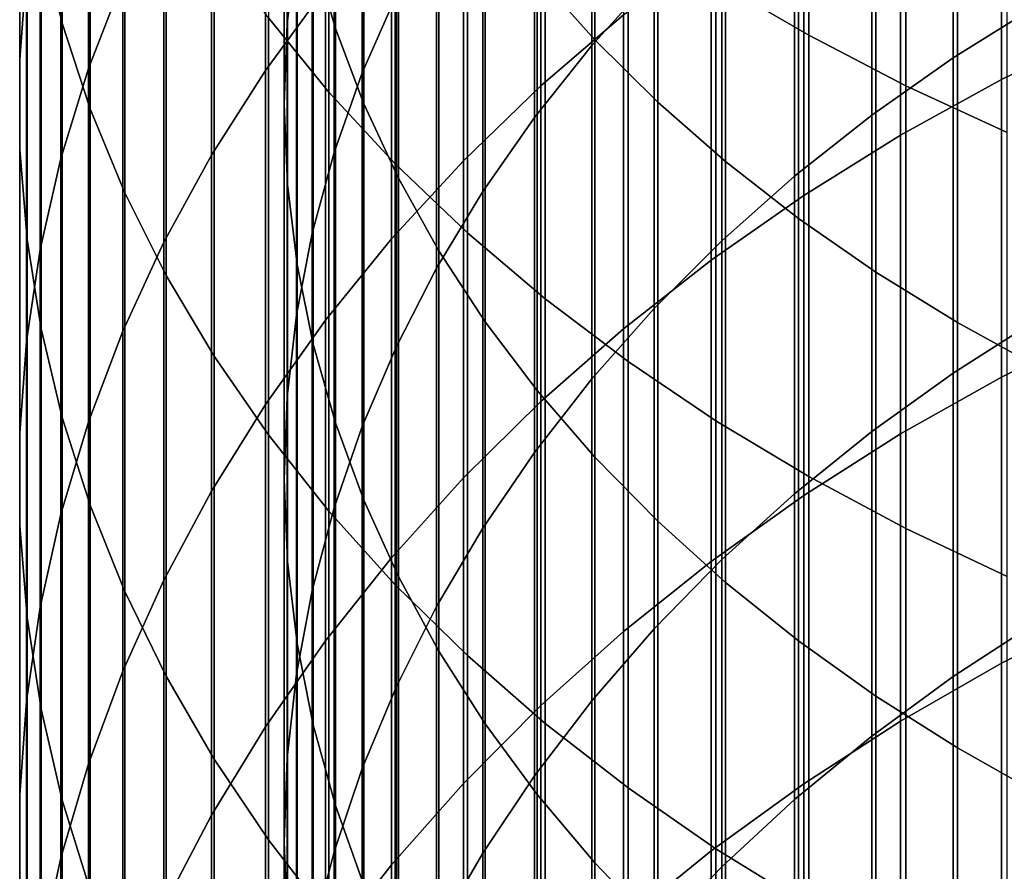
# Model space of a CAD drawing. Header units: metres. Extents: x -28 to 70, y -218 to 28.
# Tile 97 of 256: x -10.5 to -5.67, y -177.35 to -173.17. Entities that reach past the tile are written whole.
import ezdxf

# ---------------------------------------------------------------- set-up
doc = ezdxf.new("R2010")
doc.units = ezdxf.units.M
doc.layers.add('solid_10_261_432_XXX', color=7, linetype='CONTINUOUS')

msp = doc.modelspace()

# ---------------------------------------------------------------- linework, layer by layer
at = {"layer": 'solid_10_261_432_XXX'}
for points in [[(-7.0817, -170.766602, 467.056793), (-7.0817, -172.978714, 465.076019), (-6.627111, -173.244217, 465.364441), (-6.627111, -171.024063, 467.352417)], [(-10.390635, -170.783661, 458.561676), (-10.390635, -172.761688, 456.583649), (-10.287278, -173.185516, 456.995972), (-10.287278, -171.195984, 458.985535)], [(-8.948297, -171.220001, 459.010223), (-8.948297, -173.21022, 457.019989), (-9.057523, -172.834305, 456.654327), (-9.057523, -170.854309, 458.634308)], [(-7.675883, -171.16304, 463.103668), (-7.675883, -173.266068, 461.113464), (-7.958051, -172.948547, 460.787079), (-7.958051, -170.85463, 462.768646)], [(-9.185204, -171.304398, 455.165985), (-9.185204, -173.18866, 453.174896), (-9.139276, -172.79599, 452.813416), (-9.139276, -170.921829, 454.793823)], [(-10.462755, -171.044907, 454.913544), (-10.462755, -172.922302, 452.929718), (-10.496152, -173.363266, 453.335632), (-10.496152, -171.474503, 455.331482)], [(-9.276731, -171.059402, 462.991089), (-9.276731, -173.159378, 461.003784), (-8.980496, -173.523422, 461.378021), (-8.980496, -171.41301, 463.375214)], [(-6.627111, -171.024063, 467.352417), (-6.627111, -173.244217, 465.364441), (-6.150862, -173.491699, 465.63327), (-6.150862, -171.264038, 467.62796)], [(-10.287278, -171.195984, 458.985535), (-10.287278, -173.185516, 456.995972), (-10.150299, -173.604446, 457.403503), (-10.150299, -171.6035, 459.404449)], [(-9.989978, -171.194016, 451.338715), (-9.989978, -172.97287, 449.352112), (-10.158388, -173.407349, 449.73053), (-10.158388, -171.61792, 451.728943)], [(-7.367691, -171.459793, 463.426025), (-7.367691, -173.571594, 461.427521), (-7.675883, -173.266068, 461.113464), (-7.675883, -171.16304, 463.103668)], [(-8.80873, -171.580643, 459.380951), (-8.80873, -173.580933, 457.380646), (-8.948297, -173.21022, 457.019989), (-8.948297, -171.220001, 459.010223)], [(-9.199989, -171.688232, 455.539398), (-9.199989, -173.582626, 453.537567), (-9.185204, -173.18866, 453.174896), (-9.185204, -171.304398, 455.165985)], [(-8.816721, -171.639038, 451.748383), (-8.816721, -173.429001, 449.74939), (-8.648828, -173.045395, 449.415283), (-8.648828, -171.264771, 451.403839)], [(-7.69119, -171.603683, 448.159698), (-7.69119, -173.294785, 446.163025), (-7.384325, -172.955841, 445.883881), (-7.384325, -171.272568, 447.871338)], [(-6.150862, -171.264038, 467.62796), (-6.150862, -173.491699, 465.63327), (-5.65451, -173.720337, 465.881622), (-5.65451, -171.485748, 467.882538)], [(-8.996925, -171.328354, 447.919922), (-8.996925, -173.012939, 445.930908), (-9.291579, -173.416641, 446.263397), (-9.291579, -171.722733, 448.263397)], [(-8.980496, -171.41301, 463.375214), (-8.980496, -173.523422, 461.378021), (-8.65491, -173.875076, 461.739502), (-8.65491, -171.754562, 463.746246)], [(-10.496152, -171.474503, 455.331482), (-10.496152, -173.363266, 453.335632), (-10.495243, -173.804901, 453.742188), (-10.495243, -171.90477, 455.750031)], [(-7.034518, -171.743896, 463.73465), (-7.034518, -173.864105, 461.72821), (-7.367691, -173.571594, 461.427521), (-7.367691, -171.459793, 463.426025)], [(-5.918155, -171.754425, 444.89444), (-5.918155, -173.355484, 442.894867), (-5.498151, -173.093079, 442.690643), (-5.498151, -171.497742, 444.683075)], [(-7.535316, -171.547211, 444.723816), (-7.535316, -173.143661, 442.72998), (-7.940866, -173.492905, 443.001831), (-7.940866, -171.88884, 445.005157)], [(-8.639299, -171.934998, 459.745209), (-8.639299, -173.945206, 457.735016), (-8.80873, -173.580933, 457.380646), (-8.80873, -171.580643, 459.380951)], [(-10.158388, -171.61792, 451.728943), (-10.158388, -173.407349, 449.73053), (-10.293597, -173.848389, 450.114624), (-10.293597, -172.048203, 452.125061)], [(-10.150299, -171.6035, 459.404449), (-10.150299, -173.604446, 457.403503), (-9.980146, -174.017059, 457.804901), (-9.980146, -172.004913, 459.817047)], [(-8.954721, -172.019867, 452.098938), (-8.954721, -173.819336, 450.089325), (-8.816721, -173.429001, 449.74939), (-8.816721, -171.639038, 451.748383)], [(-7.971979, -171.947708, 448.45932), (-7.971979, -173.646927, 446.453064), (-7.69119, -173.294785, 446.163025), (-7.69119, -171.603683, 448.159698)], [(-9.183583, -172.072021, 455.91275), (-9.183583, -173.976562, 453.900238), (-9.199989, -173.582626, 453.537567), (-9.199989, -171.688232, 455.539398)], [(-9.291579, -171.722733, 448.263397), (-9.291579, -173.416641, 446.263397), (-9.555864, -173.832672, 446.606018), (-9.555864, -172.129181, 448.61734)], [(-5.167373, -171.700928, 441.607086), (-5.167373, -173.211441, 439.610229), (-5.681269, -173.461411, 439.793945), (-5.681269, -171.945755, 441.797638)], [(-8.65491, -171.754562, 463.746246), (-8.65491, -173.875076, 461.739502), (-8.301037, -174.213181, 462.087036), (-8.301037, -172.082962, 464.102966)], [(-6.677495, -172.014389, 464.028473), (-6.677495, -174.142578, 462.014465), (-7.034518, -173.864105, 461.72821), (-7.034518, -171.743896, 463.73465)], [(-6.318093, -172.029526, 445.121033), (-6.318093, -173.636734, 443.11377), (-5.918155, -173.355484, 442.894867), (-5.918155, -171.754425, 444.89444)], [(-10.495243, -171.90477, 455.750031), (-10.495243, -173.804901, 453.742188), (-10.460032, -174.245773, 454.148041), (-10.460032, -172.334305, 456.167908)], [(-7.940866, -171.88884, 445.005157), (-7.940866, -173.492905, 443.001831), (-8.320464, -173.859863, 443.287445), (-8.320464, -172.247787, 445.300781)], [(-8.440577, -172.281891, 460.101776), (-8.440577, -174.301773, 458.081879), (-8.639299, -173.945206, 457.735016), (-8.639299, -171.934998, 459.745209)], [(-8.225739, -172.303482, 448.769165), (-8.225739, -174.011108, 446.752991), (-7.971979, -173.646927, 446.453064), (-7.971979, -171.947708, 448.45932)], [(-5.681269, -171.945755, 441.797638), (-5.681269, -173.461411, 439.793945), (-6.176596, -173.734634, 439.994751), (-6.176596, -172.213333, 442.00589)], [(-9.980146, -172.004913, 459.817047), (-9.980146, -174.017059, 457.804901), (-9.777374, -174.422043, 458.198883), (-9.777374, -172.39888, 460.222046)], [(-9.062361, -172.405945, 452.454376), (-9.062361, -174.215073, 450.43396), (-8.954721, -173.819336, 450.089325), (-8.954721, -172.019867, 452.098938)], [(-6.69661, -172.322144, 445.362), (-6.69661, -173.935867, 443.346588), (-6.318093, -173.636734, 443.11377), (-6.318093, -172.029526, 445.121033)], [(-6.297833, -172.270355, 464.306519), (-6.297833, -174.406113, 462.28537), (-6.677495, -174.142578, 462.014465), (-6.677495, -172.014389, 464.028473)], [(-10.293597, -172.048203, 452.125061), (-10.293597, -173.848389, 450.114624), (-10.395164, -174.29454, 450.503174), (-10.395164, -172.483475, 452.525757)], [(-9.136041, -172.454483, 456.284821), (-9.136041, -174.369141, 454.261597), (-9.183583, -173.976562, 453.900238), (-9.183583, -172.072021, 455.91275)], [(-8.301037, -172.082962, 464.102966), (-8.301037, -174.213181, 462.087036), (-7.920033, -174.536636, 462.419525), (-7.920033, -172.397125, 464.444244)], [(-9.555864, -172.129181, 448.61734), (-9.555864, -173.832672, 446.606018), (-9.788918, -174.259689, 446.957703), (-9.788918, -172.546341, 448.980652)], [(-6.176596, -172.213333, 442.00589), (-6.176596, -173.734634, 439.994751), (-6.651737, -174.030228, 440.212036), (-6.651737, -172.502823, 442.231232)], [(-8.320464, -172.247787, 445.300781), (-8.320464, -173.859863, 443.287445), (-8.672868, -174.243347, 443.585907), (-8.672868, -172.622894, 445.609711)], [(-5.896819, -172.51091, 464.567841), (-5.896819, -174.653778, 462.539948), (-6.297833, -174.406113, 462.28537), (-6.297833, -172.270355, 464.306519)], [(-8.451611, -172.669785, 449.088165), (-8.451611, -174.386063, 447.061768), (-8.225739, -174.011108, 446.752991), (-8.225739, -172.303482, 448.769165)], [(-8.213237, -172.620117, 460.449463), (-8.213237, -174.64946, 458.420105), (-8.440577, -174.301773, 458.081879), (-8.440577, -172.281891, 460.101776)], [(-10.460032, -172.334305, 456.167908), (-10.460032, -174.245773, 454.148041), (-10.390635, -174.684448, 454.55188), (-10.390635, -172.761688, 456.583649)], [(-7.052423, -172.631256, 445.616577), (-7.052423, -174.251892, 443.59256), (-6.69661, -173.935867, 443.346588), (-6.69661, -172.322144, 445.362)], [(-9.777374, -172.39888, 460.222046), (-9.777374, -174.422043, 458.198883), (-9.542647, -174.818039, 458.584106), (-9.542647, -172.784119, 460.618042)], [(-9.139276, -172.79599, 452.813416), (-9.139276, -174.614853, 450.782135), (-9.062361, -174.215073, 450.43396), (-9.062361, -172.405945, 452.454376)], [(-7.920033, -172.397125, 464.444244), (-7.920033, -174.536636, 462.419525), (-7.513144, -174.844376, 462.73587), (-7.513144, -172.696045, 464.768951)], [(-9.057523, -172.834305, 456.654327), (-9.057523, -174.759003, 454.620514), (-9.136041, -174.369141, 454.261597), (-9.136041, -172.454483, 456.284821)], [(-10.395164, -172.483475, 452.525757), (-10.395164, -174.29454, 450.503174), (-10.462755, -174.744339, 450.894897), (-10.462755, -172.922302, 452.929718)], [(-6.651737, -172.502823, 442.231232), (-6.651737, -174.030228, 440.212036), (-7.105137, -174.347214, 440.445007), (-7.105137, -172.813278, 442.472839)], [(-5.475811, -172.73526, 464.811554), (-5.475811, -174.88475, 462.777374), (-5.896819, -174.653778, 462.539948), (-5.896819, -172.51091, 464.567841)], [(-9.788918, -172.546341, 448.980652), (-9.788918, -174.259689, 446.957703), (-9.989978, -174.696289, 447.317261), (-9.989978, -172.97287, 449.352112)], [(-8.672868, -172.622894, 445.609711), (-8.672868, -174.243347, 443.585907), (-8.996925, -174.64209, 443.896271), (-8.996925, -173.012939, 445.930908)], [(-7.958051, -172.948547, 460.787079), (-7.958051, -174.987076, 458.748566), (-8.213237, -174.64946, 458.420105), (-8.213237, -172.620117, 460.449463)], [(-7.384325, -172.955841, 445.883881), (-7.384325, -174.58371, 443.85083), (-7.052423, -174.251892, 443.59256), (-7.052423, -172.631256, 445.616577)], [(-8.648828, -173.045395, 449.415283), (-8.648828, -174.770523, 447.378418), (-8.451611, -174.386063, 447.061768), (-8.451611, -172.669785, 449.088165)], [(-7.513144, -172.696045, 464.768951), (-7.513144, -174.844376, 462.73587), (-7.0817, -175.135391, 463.035034), (-7.0817, -172.978714, 465.076019)], [(-10.390635, -172.761688, 456.583649), (-10.390635, -174.684448, 454.55188), (-10.287278, -175.119492, 454.952362), (-10.287278, -173.185516, 456.995972)], [(-9.542647, -172.784119, 460.618042), (-9.542647, -174.818039, 458.584106), (-9.276731, -175.203796, 458.959381), (-9.276731, -173.159378, 461.003784)], [(-9.185204, -173.18866, 453.174896), (-9.185204, -175.017334, 451.13266), (-9.139276, -174.614853, 450.782135), (-9.139276, -172.79599, 452.813416)], [(-8.948297, -173.21022, 457.019989), (-8.948297, -175.144852, 454.975708), (-9.057523, -174.759003, 454.620514), (-9.057523, -172.834305, 456.654327)], [(-7.105137, -172.813278, 442.472839), (-7.105137, -174.347214, 440.445007), (-7.535316, -174.684555, 440.692963), (-7.535316, -173.143661, 442.72998)], [(-10.462755, -172.922302, 452.929718), (-10.462755, -174.744339, 450.894897), (-10.496152, -175.196304, 451.288513), (-10.496152, -173.363266, 453.335632)], [(-9.989978, -172.97287, 449.352112), (-9.989978, -174.696289, 447.317261), (-10.158388, -175.141052, 447.683563), (-10.158388, -173.407349, 449.73053)], [(-7.675883, -173.266068, 461.113464), (-7.675883, -175.313461, 459.066071), (-7.958051, -174.987076, 458.748566), (-7.958051, -172.948547, 460.787079)], [(-7.69119, -173.294785, 446.163025), (-7.69119, -174.930206, 444.120514), (-7.384325, -174.58371, 443.85083), (-7.384325, -172.955841, 445.883881)], [(-7.0817, -172.978714, 465.076019), (-7.0817, -175.135391, 463.035034), (-6.627111, -175.408752, 463.31601), (-6.627111, -173.244217, 465.364441)], [(-8.996925, -173.012939, 445.930908), (-8.996925, -174.64209, 443.896271), (-9.291579, -175.054794, 444.217499), (-9.291579, -173.416641, 446.263397)], [(-8.816721, -173.429001, 449.74939), (-8.816721, -175.163208, 447.701813), (-8.648828, -174.770523, 447.378418), (-8.648828, -173.045395, 449.415283)], [(-5.918155, -173.355484, 442.894867), (-5.918155, -174.900848, 440.851929), (-5.498151, -174.632919, 440.654999), (-5.498151, -173.093079, 442.690643)], [(-10.287278, -173.185516, 456.995972), (-10.287278, -175.119492, 454.952362), (-10.150299, -175.549484, 455.348206), (-10.150299, -173.604446, 457.403503)], [(-9.276731, -173.159378, 461.003784), (-9.276731, -175.203796, 458.959381), (-8.980496, -175.578018, 459.323425), (-8.980496, -173.523422, 461.378021)], [(-9.199989, -173.582626, 453.537567), (-9.199989, -175.421158, 451.484344), (-9.185204, -175.017334, 451.13266), (-9.185204, -173.18866, 453.174896)], [(-7.535316, -173.143661, 442.72998), (-7.535316, -174.684555, 440.692963), (-7.940866, -175.041153, 440.955048), (-7.940866, -173.492905, 443.001831)], [(-8.80873, -173.580933, 457.380646), (-8.80873, -175.52536, 455.325989), (-8.948297, -175.144852, 454.975708), (-8.948297, -173.21022, 457.019989)], [(-5.167373, -173.211441, 439.610229), (-5.167373, -174.666336, 437.572479), (-5.681269, -174.92128, 437.749268), (-5.681269, -173.461411, 439.793945)], [(-7.367691, -173.571594, 461.427521), (-7.367691, -175.627533, 459.371613), (-7.675883, -175.313461, 459.066071), (-7.675883, -173.266068, 461.113464)], [(-6.627111, -173.244217, 465.364441), (-6.627111, -175.408752, 463.31601), (-6.150862, -175.663544, 463.577942), (-6.150862, -173.491699, 465.63327)], [(-7.971979, -173.646927, 446.453064), (-7.971979, -175.290222, 444.400726), (-7.69119, -174.930206, 444.120514), (-7.69119, -173.294785, 446.163025)], [(-10.496152, -173.363266, 453.335632), (-10.496152, -175.196304, 451.288513), (-10.495243, -175.648972, 451.682739), (-10.495243, -173.804901, 453.742188)], [(-6.318093, -173.636734, 443.11377), (-6.318093, -175.188019, 441.062988), (-5.918155, -174.900848, 440.851929), (-5.918155, -173.355484, 442.894867)], [(-10.158388, -173.407349, 449.73053), (-10.158388, -175.141052, 447.683563), (-10.293597, -175.592499, 448.055359), (-10.293597, -173.848389, 450.114624)], [(-9.291579, -173.416641, 446.263397), (-9.291579, -175.054794, 444.217499), (-9.555864, -175.480118, 444.548523), (-9.555864, -173.832672, 446.606018)], [(-8.954721, -173.819336, 450.089325), (-8.954721, -175.562759, 448.030853), (-8.816721, -175.163208, 447.701813), (-8.816721, -173.429001, 449.74939)], [(-5.681269, -173.461411, 439.793945), (-5.681269, -174.92128, 437.749268), (-6.176596, -175.199936, 437.942474), (-6.176596, -173.734634, 439.994751)], [(-8.980496, -173.523422, 461.378021), (-8.980496, -175.578018, 459.323425), (-8.65491, -175.939499, 459.675079), (-8.65491, -173.875076, 461.739502)], [(-7.940866, -173.492905, 443.001831), (-7.940866, -175.041153, 440.955048), (-8.320464, -175.415848, 441.230438), (-8.320464, -173.859863, 443.287445)], [(-6.150862, -173.491699, 465.63327), (-6.150862, -175.663544, 463.577942), (-5.65451, -175.898941, 463.819916), (-5.65451, -173.720337, 465.881622)], [(-7.034518, -173.864105, 461.72821), (-7.034518, -175.928207, 459.664093), (-7.367691, -175.627533, 459.371613), (-7.367691, -173.571594, 461.427521)], [(-10.150299, -173.604446, 457.403503), (-10.150299, -175.549484, 455.348206), (-9.980146, -175.973007, 455.738068), (-9.980146, -174.017059, 457.804901)], [(-9.183583, -173.976562, 453.900238), (-9.183583, -175.824936, 451.835999), (-9.199989, -175.421158, 451.484344), (-9.199989, -173.582626, 453.537567)], [(-8.639299, -173.945206, 457.735016), (-8.639299, -175.899246, 455.670166), (-8.80873, -175.52536, 455.325989), (-8.80873, -173.580933, 457.380646)], [(-8.225739, -174.011108, 446.752991), (-8.225739, -175.662521, 444.690491), (-7.971979, -175.290222, 444.400726), (-7.971979, -173.646927, 446.453064)], [(-6.69661, -173.935867, 443.346588), (-6.69661, -175.493454, 441.287506), (-6.318093, -175.188019, 441.062988), (-6.318093, -173.636734, 443.11377)], [(-6.176596, -173.734634, 439.994751), (-6.176596, -175.199936, 437.942474), (-6.651737, -175.501404, 438.15152), (-6.651737, -174.030228, 440.212036)], [(-10.495243, -173.804901, 453.742188), (-10.495243, -175.648972, 451.682739), (-10.460032, -176.100876, 452.076294), (-10.460032, -174.245773, 454.148041)], [(-10.293597, -173.848389, 450.114624), (-10.293597, -175.592499, 448.055359), (-10.395164, -176.049179, 448.431458), (-10.395164, -174.29454, 450.503174)], [(-9.555864, -173.832672, 446.606018), (-9.555864, -175.480118, 444.548523), (-9.788918, -175.916656, 444.888306), (-9.788918, -174.259689, 446.957703)], [(-9.062361, -174.215073, 450.43396), (-9.062361, -175.967834, 448.364471), (-8.954721, -175.562759, 448.030853), (-8.954721, -173.819336, 450.089325)], [(-8.320464, -173.859863, 443.287445), (-8.320464, -175.415848, 441.230438), (-8.672868, -175.807404, 441.51825), (-8.672868, -174.243347, 443.585907)], [(-6.677495, -174.142578, 462.014465), (-6.677495, -176.214478, 459.942596), (-7.034518, -175.928207, 459.664093), (-7.034518, -173.864105, 461.72821)], [(-8.65491, -173.875076, 461.739502), (-8.65491, -175.939499, 459.675079), (-8.301037, -176.287048, 460.013184), (-8.301037, -174.213181, 462.087036)], [(-8.440577, -174.301773, 458.081879), (-8.440577, -176.265244, 456.007111), (-8.639299, -175.899246, 455.670166), (-8.639299, -173.945206, 457.735016)], [(-7.052423, -174.251892, 443.59256), (-7.052423, -175.816132, 441.524658), (-6.69661, -175.493454, 441.287506), (-6.69661, -173.935867, 443.346588)], [(-9.136041, -174.369141, 454.261597), (-9.136041, -176.22731, 452.186432), (-9.183583, -175.824936, 451.835999), (-9.183583, -173.976562, 453.900238)], [(-9.980146, -174.017059, 457.804901), (-9.980146, -175.973007, 455.738068), (-9.777374, -176.388687, 456.120728), (-9.777374, -174.422043, 458.198883)], [(-8.451611, -174.386063, 447.061768), (-8.451611, -176.045853, 444.988861), (-8.225739, -175.662521, 444.690491), (-8.225739, -174.011108, 446.752991)], [(-6.651737, -174.030228, 440.212036), (-6.651737, -175.501404, 438.15152), (-7.105137, -175.824692, 438.375671), (-7.105137, -174.347214, 440.445007)], [(-6.297833, -174.406113, 462.28537), (-6.297833, -176.485367, 460.206116), (-6.677495, -176.214478, 459.942596), (-6.677495, -174.142578, 462.014465)], [(-10.460032, -174.245773, 454.148041), (-10.460032, -176.100876, 452.076294), (-10.390635, -176.550507, 452.467896), (-10.390635, -174.684448, 454.55188)], [(-9.139276, -174.614853, 450.782135), (-9.139276, -176.37706, 448.701508), (-9.062361, -175.967834, 448.364471), (-9.062361, -174.215073, 450.43396)], [(-8.672868, -174.243347, 443.585907), (-8.672868, -175.807404, 441.51825), (-8.996925, -176.214554, 441.817505), (-8.996925, -174.64209, 443.896271)], [(-8.301037, -174.213181, 462.087036), (-8.301037, -176.287048, 460.013184), (-7.920033, -176.619537, 460.336639), (-7.920033, -174.536636, 462.419525)], [(-7.384325, -174.58371, 443.85083), (-7.384325, -176.154938, 441.773682), (-7.052423, -175.816132, 441.524658), (-7.052423, -174.251892, 443.59256)], [(-10.395164, -174.29454, 450.503174), (-10.395164, -176.049179, 448.431458), (-10.462755, -176.509598, 448.810638), (-10.462755, -174.744339, 450.894897)], [(-9.788918, -174.259689, 446.957703), (-9.788918, -175.916656, 444.888306), (-9.989978, -176.362991, 445.235718), (-9.989978, -174.696289, 447.317261)], [(-8.213237, -174.64946, 458.420105), (-8.213237, -176.622116, 456.335632), (-8.440577, -176.265244, 456.007111), (-8.440577, -174.301773, 458.081879)], [(-7.105137, -174.347214, 440.445007), (-7.105137, -175.824692, 438.375671), (-7.535316, -176.168732, 438.614227), (-7.535316, -174.684555, 440.692963)], [(-9.057523, -174.759003, 454.620514), (-9.057523, -176.626923, 452.534454), (-9.136041, -176.22731, 452.186432), (-9.136041, -174.369141, 454.261597)], [(-8.648828, -174.770523, 447.378418), (-8.648828, -176.438889, 445.294769), (-8.451611, -176.045853, 444.988861), (-8.451611, -174.386063, 447.061768)], [(-9.777374, -174.422043, 458.198883), (-9.777374, -176.388687, 456.120728), (-9.542647, -176.795151, 456.494934), (-9.542647, -174.818039, 458.584106)], [(-5.896819, -174.653778, 462.539948), (-5.896819, -176.739944, 460.453766), (-6.297833, -176.485367, 460.206116), (-6.297833, -174.406113, 462.28537)], [(-7.920033, -174.536636, 462.419525), (-7.920033, -176.619537, 460.336639), (-7.513144, -176.935867, 460.644379), (-7.513144, -174.844376, 462.73587)], [(-7.69119, -174.930206, 444.120514), (-7.69119, -176.508743, 442.033722), (-7.384325, -176.154938, 441.773682), (-7.384325, -174.58371, 443.85083)], [(-9.185204, -175.017334, 451.13266), (-9.185204, -176.789047, 449.040802), (-9.139276, -176.37706, 448.701508), (-9.139276, -174.614853, 450.782135)], [(-5.918155, -174.900848, 440.851929), (-5.918155, -176.389328, 438.767181), (-5.498151, -176.116074, 438.577698), (-5.498151, -174.632919, 440.654999)], [(-10.390635, -174.684448, 454.55188), (-10.390635, -176.550507, 452.467896), (-10.287278, -176.996414, 452.856232), (-10.287278, -175.119492, 454.952362)], [(-8.996925, -174.64209, 443.896271), (-8.996925, -176.214554, 441.817505), (-9.291579, -176.635956, 442.127228), (-9.291579, -175.054794, 444.217499)], [(-7.958051, -174.987076, 458.748566), (-7.958051, -176.968643, 456.654633), (-8.213237, -176.622116, 456.335632), (-8.213237, -174.64946, 458.420105)], [(-7.535316, -174.684555, 440.692963), (-7.535316, -176.168732, 438.614227), (-7.940866, -176.532425, 438.866394), (-7.940866, -175.041153, 440.955048)], [(-5.475811, -174.88475, 462.777374), (-5.475811, -176.977371, 460.684753), (-5.896819, -176.739944, 460.453766), (-5.896819, -174.653778, 462.539948)], [(-5.167373, -174.666336, 437.572479), (-5.167373, -176.064545, 435.495453), (-5.681269, -176.324265, 435.665131), (-5.681269, -174.92128, 437.749268)], [(-9.989978, -174.696289, 447.317261), (-9.989978, -176.362991, 445.235718), (-10.158388, -176.817673, 445.5896), (-10.158388, -175.141052, 447.683563)], [(-10.462755, -174.744339, 450.894897), (-10.462755, -176.509598, 448.810638), (-10.496152, -176.972244, 449.191681), (-10.496152, -175.196304, 451.288513)], [(-8.948297, -175.144852, 454.975708), (-8.948297, -177.0224, 452.878876), (-9.057523, -176.626923, 452.534454), (-9.057523, -174.759003, 454.620514)], [(-8.816721, -175.163208, 447.701813), (-8.816721, -176.840332, 445.607239), (-8.648828, -176.438889, 445.294769), (-8.648828, -174.770523, 447.378418)], [(-9.542647, -174.818039, 458.584106), (-9.542647, -176.795151, 456.494934), (-9.276731, -177.191101, 456.859406), (-9.276731, -175.203796, 458.959381)], [(-7.513144, -174.844376, 462.73587), (-7.513144, -176.935867, 460.644379), (-7.0817, -177.235031, 460.935394), (-7.0817, -175.135391, 463.035034)], [(-6.318093, -175.188019, 441.062988), (-6.318093, -176.682205, 438.970245), (-5.918155, -176.389328, 438.767181), (-5.918155, -174.900848, 440.851929)], [(-5.681269, -174.92128, 437.749268), (-5.681269, -176.324265, 435.665131), (-6.176596, -176.608139, 435.850586), (-6.176596, -175.199936, 437.942474)], [(-7.971979, -175.290222, 444.400726), (-7.971979, -176.876343, 442.303925), (-7.69119, -176.508743, 442.033722), (-7.69119, -174.930206, 444.120514)], [(-9.199989, -175.421158, 451.484344), (-9.199989, -177.202408, 449.381226), (-9.185204, -176.789047, 449.040802), (-9.185204, -175.017334, 451.13266)], [(-7.675883, -175.313461, 459.066071), (-7.675883, -177.303665, 456.963043), (-7.958051, -176.968643, 456.654633), (-7.958051, -174.987076, 458.748566)], [(-9.291579, -175.054794, 444.217499), (-9.291579, -176.635956, 442.127228), (-9.555864, -177.070236, 442.446411), (-9.555864, -175.480118, 444.548523)], [(-7.940866, -175.041153, 440.955048), (-7.940866, -176.532425, 438.866394), (-8.320464, -176.914566, 439.131378), (-8.320464, -175.415848, 441.230438)], [(-10.287278, -175.119492, 454.952362), (-10.287278, -176.996414, 452.856232), (-10.150299, -177.437149, 453.240082), (-10.150299, -175.549484, 455.348206)], [(-10.158388, -175.141052, 447.683563), (-10.158388, -176.817673, 445.5896), (-10.293597, -177.279205, 445.948822), (-10.293597, -175.592499, 448.055359)], [(-8.954721, -175.562759, 448.030853), (-8.954721, -177.248795, 445.92514), (-8.816721, -176.840332, 445.607239), (-8.816721, -175.163208, 447.701813)], [(-8.80873, -175.52536, 455.325989), (-8.80873, -177.41243, 453.218536), (-8.948297, -177.0224, 452.878876), (-8.948297, -175.144852, 454.975708)], [(-7.0817, -175.135391, 463.035034), (-7.0817, -177.235031, 460.935394), (-6.627111, -177.516022, 461.20874), (-6.627111, -175.408752, 463.31601)], [(-10.496152, -175.196304, 451.288513), (-10.496152, -176.972244, 449.191681), (-10.495243, -177.435608, 449.573273), (-10.495243, -175.648972, 451.682739)], [(-9.276731, -175.203796, 458.959381), (-9.276731, -177.191101, 456.859406), (-8.980496, -177.575211, 457.213013), (-8.980496, -175.578018, 459.323425)], [(-6.69661, -175.493454, 441.287506), (-6.69661, -176.993713, 439.186249), (-6.318093, -176.682205, 438.970245), (-6.318093, -175.188019, 441.062988)], [(-6.176596, -175.199936, 437.942474), (-6.176596, -176.608139, 435.850586), (-6.651737, -176.915253, 436.051239), (-6.651737, -175.501404, 438.15152)], [(-8.225739, -175.662521, 444.690491), (-8.225739, -177.256485, 442.583313), (-7.971979, -176.876343, 442.303925), (-7.971979, -175.290222, 444.400726)], [(-7.367691, -175.627533, 459.371613), (-7.367691, -177.626038, 457.259796), (-7.675883, -177.303665, 456.963043), (-7.675883, -175.313461, 459.066071)], [(-6.627111, -175.408752, 463.31601), (-6.627111, -177.516022, 461.20874), (-6.150862, -177.777939, 461.463531), (-6.150862, -175.663544, 463.577942)], [(-9.183583, -175.824936, 451.835999), (-9.183583, -177.615723, 449.721619), (-9.199989, -177.202408, 449.381226), (-9.199989, -175.421158, 451.484344)], [(-8.320464, -175.415848, 441.230438), (-8.320464, -176.914566, 439.131378), (-8.672868, -177.313904, 439.408264), (-8.672868, -175.807404, 441.51825)], [(-9.555864, -175.480118, 444.548523), (-9.555864, -177.070236, 442.446411), (-9.788918, -177.515976, 442.774048), (-9.788918, -175.916656, 444.888306)], [(-6.651737, -175.501404, 438.15152), (-6.651737, -176.915253, 436.051239), (-7.105137, -177.244583, 436.266418), (-7.105137, -175.824692, 438.375671)], [(-7.052423, -175.816132, 441.524658), (-7.052423, -177.3228, 439.414429), (-6.69661, -176.993713, 439.186249), (-6.69661, -175.493454, 441.287506)], [(-10.150299, -175.549484, 455.348206), (-10.150299, -177.437149, 453.240082), (-9.980146, -177.871262, 453.618134), (-9.980146, -175.973007, 455.738068)], [(-8.639299, -175.899246, 455.670166), (-8.639299, -177.795654, 453.552307), (-8.80873, -177.41243, 453.218536), (-8.80873, -175.52536, 455.325989)], [(-10.293597, -175.592499, 448.055359), (-10.293597, -177.279205, 445.948822), (-10.395164, -177.746078, 446.312195), (-10.395164, -176.049179, 448.431458)], [(-9.062361, -175.967834, 448.364471), (-9.062361, -177.662918, 446.247467), (-8.954721, -177.248795, 445.92514), (-8.954721, -175.562759, 448.030853)], [(-8.980496, -175.578018, 459.323425), (-8.980496, -177.575211, 457.213013), (-8.65491, -177.946243, 457.554565), (-8.65491, -175.939499, 459.675079)], [(-10.495243, -175.648972, 451.682739), (-10.495243, -177.435608, 449.573273), (-10.460032, -177.898178, 449.954224), (-10.460032, -176.100876, 452.076294)], [(-7.034518, -175.928207, 459.664093), (-7.034518, -177.934647, 457.543915), (-7.367691, -177.626038, 457.259796), (-7.367691, -175.627533, 459.371613)], [(-8.451611, -176.045853, 444.988861), (-8.451611, -177.647888, 442.871002), (-8.225739, -177.256485, 442.583313), (-8.225739, -175.662521, 444.690491)], [(-6.150862, -175.663544, 463.577942), (-6.150862, -177.777939, 461.463531), (-5.65451, -178.019913, 461.698944), (-5.65451, -175.898941, 463.819916)], [(-9.136041, -176.22731, 452.186432), (-9.136041, -178.027603, 450.060822), (-9.183583, -177.615723, 449.721619), (-9.183583, -175.824936, 451.835999)], [(-8.672868, -175.807404, 441.51825), (-8.672868, -177.313904, 439.408264), (-8.996925, -177.729141, 439.696198), (-8.996925, -176.214554, 441.817505)], [(-7.105137, -175.824692, 438.375671), (-7.105137, -177.244583, 436.266418), (-7.535316, -177.595078, 436.495392), (-7.535316, -176.168732, 438.614227)], [(-7.384325, -176.154938, 441.773682), (-7.384325, -177.66835, 439.654022), (-7.052423, -177.3228, 439.414429), (-7.052423, -175.816132, 441.524658)], [(-9.788918, -175.916656, 444.888306), (-9.788918, -177.515976, 442.774048), (-9.989978, -177.97171, 443.109009), (-9.989978, -176.362991, 445.235718)], [(-8.65491, -175.939499, 459.675079), (-8.65491, -177.946243, 457.554565), (-8.301037, -178.302979, 457.882965), (-8.301037, -176.287048, 460.013184)], [(-8.440577, -176.265244, 456.007111), (-8.440577, -178.170807, 453.878998), (-8.639299, -177.795654, 453.552307), (-8.639299, -175.899246, 455.670166)], [(-6.677495, -176.214478, 459.942596), (-6.677495, -178.228485, 457.814392), (-7.034518, -177.934647, 457.543915), (-7.034518, -175.928207, 459.664093)], [(-9.980146, -175.973007, 455.738068), (-9.980146, -177.871262, 453.618134), (-9.777374, -178.297318, 453.989197), (-9.777374, -176.388687, 456.120728)], [(-9.139276, -176.37706, 448.701508), (-9.139276, -178.081268, 446.57309), (-9.062361, -177.662918, 446.247467), (-9.062361, -175.967834, 448.364471)], [(-10.395164, -176.049179, 448.431458), (-10.395164, -177.746078, 446.312195), (-10.462755, -178.216766, 446.678558), (-10.462755, -176.509598, 448.810638)], [(-8.648828, -176.438889, 445.294769), (-8.648828, -178.04921, 443.165955), (-8.451611, -177.647888, 442.871002), (-8.451611, -176.045853, 444.988861)], [(-5.167373, -176.064545, 435.495453), (-5.167373, -177.404999, 433.380676), (-5.681269, -177.669281, 433.543121), (-5.681269, -176.324265, 435.665131)], [(-10.460032, -176.100876, 452.076294), (-10.460032, -177.898178, 449.954224), (-10.390635, -178.358429, 450.333282), (-10.390635, -176.550507, 452.467896)], [(-5.918155, -176.389328, 438.767181), (-5.918155, -177.819794, 436.642212), (-5.498151, -177.541428, 436.460358), (-5.498151, -176.116074, 438.577698)], [(-7.535316, -176.168732, 438.614227), (-7.535316, -177.595078, 436.495392), (-7.940866, -177.965576, 436.737457), (-7.940866, -176.532425, 438.866394)], [(-7.69119, -176.508743, 442.033722), (-7.69119, -178.029175, 439.904236), (-7.384325, -177.66835, 439.654022), (-7.384325, -176.154938, 441.773682)], [(-8.996925, -176.214554, 441.817505), (-8.996925, -177.729141, 439.696198), (-9.291579, -178.15892, 439.994171), (-9.291579, -176.635956, 442.127228)], [(-9.057523, -176.626923, 452.534454), (-9.057523, -178.436646, 450.397705), (-9.136041, -178.027603, 450.060822), (-9.136041, -176.22731, 452.186432)], [(-6.297833, -176.485367, 460.206116), (-6.297833, -178.506531, 458.070343), (-6.677495, -178.228485, 457.814392), (-6.677495, -176.214478, 459.942596)], [(-8.213237, -176.622116, 456.335632), (-8.213237, -178.536591, 454.197571), (-8.440577, -178.170807, 453.878998), (-8.440577, -176.265244, 456.007111)], [(-8.301037, -176.287048, 460.013184), (-8.301037, -178.302979, 457.882965), (-7.920033, -178.644257, 458.197144), (-7.920033, -176.619537, 460.336639)], [(-5.681269, -176.324265, 435.665131), (-5.681269, -177.669281, 433.543121), (-6.176596, -177.95816, 433.720703), (-6.176596, -176.608139, 435.850586)], [(-9.989978, -176.362991, 445.235718), (-9.989978, -177.97171, 443.109009), (-10.158388, -178.435974, 443.450226), (-10.158388, -176.817673, 445.5896)], [(-9.777374, -176.388687, 456.120728), (-9.777374, -178.297318, 453.989197), (-9.542647, -178.713943, 454.352051), (-9.542647, -176.795151, 456.494934)], [(-9.185204, -176.789047, 449.040802), (-9.185204, -178.502457, 446.900909), (-9.139276, -178.081268, 446.57309), (-9.139276, -176.37706, 448.701508)], [(-6.318093, -176.682205, 438.970245), (-6.318093, -178.118164, 436.837128), (-5.918155, -177.819794, 436.642212), (-5.918155, -176.389328, 438.767181)], [(-8.816721, -176.840332, 445.607239), (-8.816721, -178.459106, 443.467224), (-8.648828, -178.04921, 443.165955), (-8.648828, -176.438889, 445.294769)], [(-10.462755, -176.509598, 448.810638), (-10.462755, -178.216766, 446.678558), (-10.496152, -178.689743, 447.046692), (-10.496152, -176.972244, 449.191681)], [(-7.971979, -176.876343, 442.303925), (-7.971979, -178.404083, 440.164185), (-7.69119, -178.029175, 439.904236), (-7.69119, -176.508743, 442.033722)], [(-5.896819, -176.739944, 460.453766), (-5.896819, -178.767853, 458.310913), (-6.297833, -178.506531, 458.070343), (-6.297833, -176.485367, 460.206116)], [(-10.390635, -176.550507, 452.467896), (-10.390635, -178.358429, 450.333282), (-10.287278, -178.81488, 450.709198), (-10.287278, -176.996414, 452.856232)], [(-7.940866, -176.532425, 438.866394), (-7.940866, -177.965576, 436.737457), (-8.320464, -178.354874, 436.991791), (-8.320464, -176.914566, 439.131378)], [(-6.176596, -176.608139, 435.850586), (-6.176596, -177.95816, 433.720703), (-6.651737, -178.270691, 433.912811), (-6.651737, -176.915253, 436.051239)], [(-9.291579, -176.635956, 442.127228), (-9.291579, -178.15892, 439.994171), (-9.555864, -178.601822, 440.3013), (-9.555864, -177.070236, 442.446411)], [(-8.948297, -177.0224, 452.878876), (-8.948297, -178.841476, 450.73111), (-9.057523, -178.436646, 450.397705), (-9.057523, -176.626923, 452.534454)], [(-7.958051, -176.968643, 456.654633), (-7.958051, -178.891785, 454.506897), (-8.213237, -178.536591, 454.197571), (-8.213237, -176.622116, 456.335632)], [(-7.920033, -176.619537, 460.336639), (-7.920033, -178.644257, 458.197144), (-7.513144, -178.968948, 458.496033), (-7.513144, -176.935867, 460.644379)], [(-6.69661, -176.993713, 439.186249), (-6.69661, -178.435501, 437.044464), (-6.318093, -178.118164, 436.837128), (-6.318093, -176.682205, 438.970245)], [(-5.475811, -176.977371, 460.684753), (-5.475811, -179.011551, 458.535248), (-5.896819, -178.767853, 458.310913), (-5.896819, -176.739944, 460.453766)], [(-9.542647, -176.795151, 456.494934), (-9.542647, -178.713943, 454.352051), (-9.276731, -179.119781, 454.705475), (-9.276731, -177.191101, 456.859406)], [(-9.199989, -177.202408, 449.381226), (-9.199989, -178.925034, 447.229828), (-9.185204, -178.502457, 446.900909), (-9.185204, -176.789047, 449.040802)], [(-10.158388, -176.817673, 445.5896), (-10.158388, -178.435974, 443.450226), (-10.293597, -178.907227, 443.7966), (-10.293597, -177.279205, 445.948822)], [(-8.954721, -177.248795, 445.92514), (-8.954721, -178.876175, 443.773773), (-8.816721, -178.459106, 443.467224), (-8.816721, -176.840332, 445.607239)], [(-8.225739, -177.256485, 442.583313), (-8.225739, -178.791779, 440.433014), (-7.971979, -178.404083, 440.164185), (-7.971979, -176.876343, 442.303925)], [(-8.320464, -176.914566, 439.131378), (-8.320464, -178.354874, 436.991791), (-8.672868, -178.761688, 437.257568), (-8.672868, -177.313904, 439.408264)], [(-7.513144, -176.935867, 460.644379), (-7.513144, -178.968948, 458.496033), (-7.0817, -179.276001, 458.778717), (-7.0817, -177.235031, 460.935394)], [(-6.651737, -176.915253, 436.051239), (-6.651737, -178.270691, 433.912811), (-7.105137, -178.60582, 434.118835), (-7.105137, -177.244583, 436.266418)], [(-10.496152, -176.972244, 449.191681), (-10.496152, -178.689743, 447.046692), (-10.495243, -179.163437, 447.415375), (-10.495243, -177.435608, 449.573273)], [(-10.287278, -176.996414, 452.856232), (-10.287278, -178.81488, 450.709198), (-10.150299, -179.266006, 451.08075), (-10.150299, -177.437149, 453.240082)], [(-7.675883, -177.303665, 456.963043), (-7.675883, -179.235168, 454.805969), (-7.958051, -178.891785, 454.506897), (-7.958051, -176.968643, 456.654633)], [(-7.052423, -177.3228, 439.414429), (-7.052423, -178.770752, 437.263489), (-6.69661, -178.435501, 437.044464), (-6.69661, -176.993713, 439.186249)], [(-8.80873, -177.41243, 453.218536), (-8.80873, -179.240707, 451.059906), (-8.948297, -178.841476, 450.73111), (-8.948297, -177.0224, 452.878876)], [(-9.555864, -177.070236, 442.446411), (-9.555864, -178.601822, 440.3013), (-9.788918, -179.056427, 440.616516), (-9.788918, -177.515976, 442.774048)], [(-9.276731, -177.191101, 456.859406), (-9.276731, -179.119781, 454.705475), (-8.980496, -179.513489, 455.04837), (-8.980496, -177.575211, 457.213013)], [(-9.183583, -177.615723, 449.721619), (-9.183583, -179.347565, 447.558685), (-9.199989, -178.925034, 447.229828), (-9.199989, -177.202408, 449.381226)], [(-7.105137, -177.244583, 436.266418), (-7.105137, -178.60582, 434.118835), (-7.535316, -178.962494, 434.338074), (-7.535316, -177.595078, 436.495392)], [(-7.0817, -177.235031, 460.935394), (-7.0817, -179.276001, 458.778717), (-6.627111, -179.564423, 459.04422), (-6.627111, -177.516022, 461.20874)], [(-10.293597, -177.279205, 445.948822), (-10.293597, -178.907227, 443.7966), (-10.395164, -179.383926, 444.146973), (-10.395164, -177.746078, 446.312195)], [(-9.062361, -177.662918, 446.247467), (-9.062361, -179.299026, 444.084564), (-8.954721, -178.876175, 443.773773), (-8.954721, -177.248795, 445.92514)], [(-8.451611, -177.647888, 442.871002), (-8.451611, -179.190948, 440.709778), (-8.225739, -178.791779, 440.433014), (-8.225739, -177.256485, 442.583313)], [(-8.672868, -177.313904, 439.408264), (-8.672868, -178.761688, 437.257568), (-8.996925, -179.184692, 437.533936), (-8.996925, -177.729141, 439.696198)], [(-7.367691, -177.626038, 457.259796), (-7.367691, -179.565582, 455.093719), (-7.675883, -179.235168, 454.805969), (-7.675883, -177.303665, 456.963043)], [(-7.384325, -177.66835, 439.654022), (-7.384325, -179.122772, 437.493469), (-7.052423, -178.770752, 437.263489), (-7.052423, -177.3228, 439.414429)]]:
    msp.add_3dface(points, dxfattribs=at)

doc.saveas('drawing.dxf')
